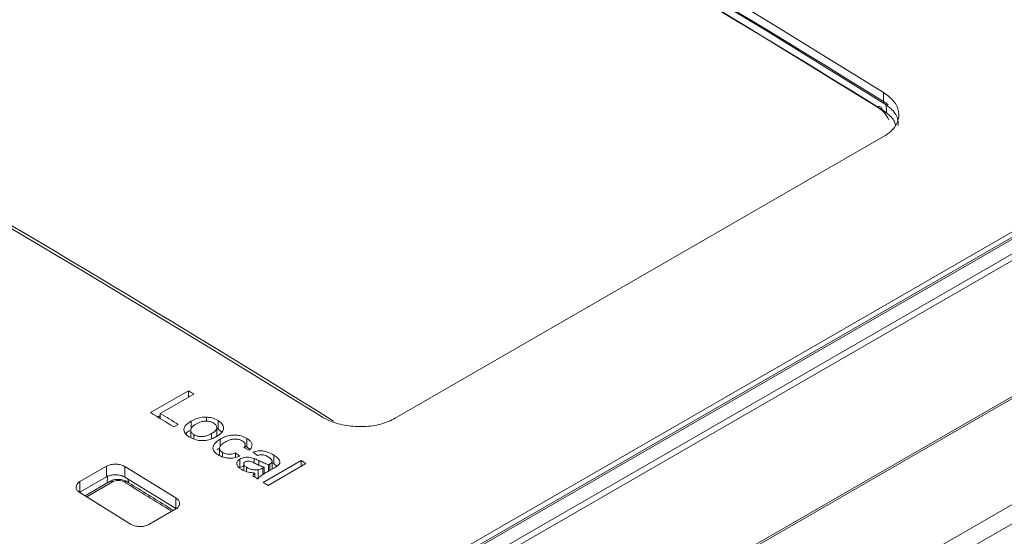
# Model space of a CAD drawing. Header units: millimetres. Extents: x 0 to 1260, y 0 to 891.
# Tile 85 of 93: x 1056 to 1094, y 781 to 801. Entities that reach past the tile are written whole.
import ezdxf

# ---------------------------------------------------------------- set-up
doc = ezdxf.new("R2010")
doc.units = ezdxf.units.MM
doc.header["$LTSCALE"] = 3

msp = doc.modelspace()

# ---------------------------------------------------------------- linework, layer by layer
at = {"color": 7, "linetype": 'Continuous', "lineweight": 15}
for p, q in [((1017.369, 748.191), (1108.41, 800.748)), ((1017.535, 747.432), (1109.869, 800.736)), ((1108.753, 800.732), (1017.57, 748.093)), ((1109.995, 800.553), (1017.661, 747.25)), ((1108.861, 800.717), (1017.678, 748.079)), ((1089.353, 797.538), (1089.353, 797.946)), ((1089.449, 797.538), (1089.529, 797.469)), ((1014.957, 740.477), (1112.314, 796.679)), ((1112.328, 796.609), (1014.971, 740.406)), ((1070.615, 785.43), (1089.353, 796.248)), ((1015.047, 736.378), (1113.385, 793.147)), ((1113.733, 792.609), (1015.395, 735.84)), ((1062.684, 786.487), (1061.231, 785.648)), ((1061.604, 785.619), (1062.889, 786.361)), ((1062.684, 786.243), (1062.684, 786.487)), ((1061.505, 785.48), (1061.604, 785.536)), ((1061.604, 785.419), (1061.604, 785.619)), ((1063.379, 785.318), (1063.379, 785.475)), ((1062.125, 785.098), (1062.293, 785.195)), ((1062.786, 785.04), (1062.786, 785.324)), ((1063.771, 784.749), (1063.771, 785.075)), ((1063.771, 785.041), (1063.821, 785.015)), ((1063.821, 785.015), (1063.821, 785.342)), ((1062.77, 784.975), (1062.77, 784.712)), ((1062.889, 784.639), (1062.889, 784.805)), ((1063.575, 784.644), (1063.575, 784.845)), ((1063.821, 785.015), (1063.964, 784.893)), ((1063.877, 784.284), (1063.877, 784)), ((1063.9, 784.353), (1063.9, 784.631)), ((1064.849, 784.371), (1064.93, 784.329)), ((1064.865, 784.278), (1064.865, 784.419)), ((1064.93, 784.329), (1064.93, 784.655)), ((1064.93, 784.329), (1065.038, 784.234)), ((1063.783, 784.225), (1063.841, 784.265)), ((1063.992, 783.948), (1063.992, 784.122)), ((1064.491, 783.927), (1064.491, 784.102)), ((1065.959, 783.689), (1065.959, 784.016)), ((1058.519, 782.999), (1059.542, 783.59)), ((1059.542, 783.59), (1059.542, 783.182)), ((1060.248, 783.577), (1062.199, 782.372)), ((1060.248, 783.577), (1060.248, 783.169)), ((1064.66, 783.539), (1064.66, 783.865)), ((1064.805, 783.68), (1064.805, 783.425)), ((1064.918, 783.388), (1064.918, 783.546)), ((1065.208, 783.713), (1065.208, 783.886)), ((1065.59, 783.553), (1065.535, 783.522)), ((1067.005, 783.81), (1065.552, 782.972)), ((1065.59, 783.303), (1065.59, 783.553)), ((1065.739, 782.855), (1067.192, 783.694)), ((1065.753, 783.401), (1065.98, 783.532)), ((1065.756, 783.403), (1065.756, 783.65)), ((1065.801, 783.428), (1065.801, 783.674)), ((1065.895, 783.483), (1065.895, 783.783)), ((1065.895, 783.725), (1065.959, 783.689)), ((1065.959, 783.689), (1066.074, 783.59)), ((1067.005, 783.586), (1067.005, 783.81)), ((1059.542, 783.182), (1058.519, 782.591)), ((1062.199, 781.964), (1060.248, 783.169)), ((1065.236, 783.169), (1065.236, 783.326)), ((1065.36, 783.127), (1065.36, 783.454)), ((1058.519, 782.999), (1058.519, 782.591)), ((1059.685, 783.011), (1058.719, 782.453)), ((1065.306, 783.125), (1065.36, 783.127)), ((1060.461, 781.369), (1058.517, 782.578)), ((1062.199, 782.372), (1062.199, 781.964)), ((1062.2, 781.949), (1061.167, 781.352))]:
    msp.add_line(p, q, dxfattribs=at)
at = {"color": 8, "linetype": 'Continuous', "lineweight": 15}
for p, q in [((1089.467, 797.154), (1089.449, 797.538)), ((1065.388, 783.63), (1065.388, 783.806)), ((1059.571, 782.945), (1059.583, 783.201)), ((1065.535, 783.27), (1065.535, 783.522)), ((1059.79, 782.998), (1058.78, 782.415)), ((1060.374, 783.091), (1060.38, 782.959))]:
    msp.add_line(p, q, dxfattribs=at)
at = {"color": 7, "linetype": 'Continuous', "lineweight": 15, "flags": 128}
for points in [[(1089.353, 797.946), (1084.847, 800.725), (1080.339, 803.453), (1075.831, 806.132), (1071.322, 808.76), (1066.813, 811.338), (1062.305, 813.864), (1057.797, 816.34), (1053.291, 818.765)], [(1053.291, 818.357), (1057.797, 815.932), (1062.305, 813.457), (1066.813, 810.93), (1071.322, 808.352), (1075.831, 805.724), (1080.339, 803.045), (1084.847, 800.317), (1089.353, 797.538)], [(1031.724, 806.314), (1036.23, 803.89), (1040.738, 801.414), (1045.246, 798.887), (1049.755, 796.31), (1054.264, 793.682), (1058.773, 791.003), (1063.28, 788.274), (1067.787, 785.496)], [(1089.124, 797.375), (1089.157, 797.39), (1089.189, 797.398), (1089.218, 797.398), (1089.243, 797.39), (1089.264, 797.374), (1089.28, 797.351), (1089.29, 797.322), (1089.293, 797.287)], [(1062.889, 786.361), (1062.863, 786.377), (1062.838, 786.392), (1062.812, 786.408), (1062.786, 786.424), (1062.761, 786.44), (1062.735, 786.455), (1062.71, 786.471), (1062.684, 786.487)], [(1061.231, 785.648), (1061.343, 785.579), (1061.455, 785.511), (1061.566, 785.442), (1061.678, 785.373), (1061.79, 785.305), (1061.902, 785.236), (1062.013, 785.167), (1062.125, 785.098)], [(1062.293, 785.195), (1062.207, 785.248), (1062.12, 785.301), (1062.034, 785.354), (1061.948, 785.407), (1061.862, 785.46), (1061.776, 785.513), (1061.69, 785.566), (1061.604, 785.619)], [(1067.192, 783.694), (1067.168, 783.708), (1067.145, 783.723), (1067.122, 783.738), (1067.098, 783.752), (1067.075, 783.767), (1067.052, 783.781), (1067.029, 783.796), (1067.005, 783.81)], [(1065.161, 783.216), (1065.185, 783.201), (1065.208, 783.187), (1065.231, 783.172), (1065.254, 783.158), (1065.278, 783.143), (1065.301, 783.129), (1065.324, 783.114), (1065.347, 783.1)], [(1065.552, 782.972), (1065.576, 782.957), (1065.599, 782.943), (1065.622, 782.928), (1065.646, 782.913), (1065.669, 782.899), (1065.692, 782.884), (1065.715, 782.87), (1065.739, 782.855)]]:
    msp.add_lwpolyline(points, dxfattribs=at)
at = {"color": 7, "linetype": 'Continuous', "lineweight": 15}
msp.add_arc((1059.727, 782.918), 0.102, 51.9377, 114.1852, dxfattribs=at)
at = {"color": 8, "linetype": 'Continuous', "lineweight": 15}
msp.add_arc((1060.272, 782.912), 0.0972, 64.6385, 126.7956, dxfattribs=at)
at = {"color": 7, "linetype": 'Continuous', "lineweight": 15}
for centre, major_axis, ratio, start_param, end_param in [((1095.689, 286.212), (-352.763, 554.391), 0.546414, 5.435347, 5.513228), ((1095.562, 281.958), (-355.504, 558.719), 0.546425, 5.435695, 5.512897), ((1095.738, 282.071), (-355.379, 558.503), 0.546414, 5.435687, 5.475124), ((1025.691, 241.623), (-303.284, 588.755), 0.606745, 5.48833, 5.565531), ((1045.461, 257.624), (-382.429, 536.075), 0.631605, 5.39877, 5.399171), ((1048.645, 259.463), (-283.176, 594.142), 0.517286, 5.500358, 5.50076), ((1049.047, 259.695), (-283.176, 594.142), 0.517286, 5.499716, 5.500117)]:
    msp.add_ellipse(centre, major_axis=major_axis, ratio=ratio, start_param=start_param, end_param=end_param, dxfattribs=at)
at = {"color": 8, "linetype": 'Continuous', "lineweight": 15}
msp.add_ellipse((1068.713, 266.459), major_axis=(-355.399, 558.549), ratio=0.546423, start_param=5.436182, end_param=5.440094, dxfattribs=at)
at = {"color": 7, "linetype": 'Continuous', "lineweight": 15}
for points, knots in [([(1089.353, 797.946), (1089.497, 797.838), (1089.784, 797.622), (1089.964, 797.217), (1089.924, 796.809), (1089.696, 796.474), (1089.45, 796.312), (1089.353, 796.248)], [0, 0, 0, 0, 0.2149064, 0.4298149, 0.6446594, 0.8593403, 1, 1, 1, 1]), ([(1089.914, 796.675), (1089.914, 796.766), (1089.914, 796.992), (1089.694, 797.295), (1089.45, 797.469), (1089.353, 797.538)], [0, 0, 0, 0, 0.287637, 0.716702, 1, 1, 1, 1]), ([(1089.293, 797.287), (1089.384, 797.222), (1089.61, 797.06), (1089.789, 796.853), (1089.8, 796.722), (1089.801, 796.716)], [0, 0, 0, 0, 0.38955, 0.974029, 1, 1, 1, 1]), ([(973.943, 707.328), (977.353, 708.212), (984.181, 709.983), (994.298, 712.798), (1004.205, 715.846), (1013.76, 719.224), (1022.385, 722.795), (1029.91, 726.631), (1036.362, 730.634), (1042.253, 734.919), (1048.034, 739.8), (1053.747, 745.234), (1059.717, 751.099), (1065.841, 756.905), (1072.443, 762.517), (1079.595, 767.598), (1087.351, 772.05), (1095.376, 775.998), (1103.82, 779.65), (1112.712, 783.129), (1121.962, 786.491), (1128.326, 788.69), (1131.508, 789.79)], [0, 0, 0, 0, 0.051658, 0.103451, 0.155176, 0.206737, 0.2582, 0.301639, 0.345242, 0.388927, 0.432477, 0.486699, 0.541062, 0.59534, 0.64939, 0.703348, 0.751777, 0.800326, 0.848961, 0.897507, 0.948751, 1, 1, 1, 1]), ([(1131.609, 789.559), (1128.426, 788.477), (1122.059, 786.314), (1114.856, 783.731), (1107.233, 780.851), (1099.277, 777.642), (1090.877, 773.726), (1084.558, 770.344), (1079.28, 767.211), (1073.746, 763.363), (1068.101, 758.777), (1061.979, 753.206), (1055.359, 746.678), (1048.493, 740.08), (1041.825, 734.403), (1035.257, 729.634), (1027.705, 725.274), (1018.793, 721.105), (1008.673, 717.22), (997.441, 713.572), (985.856, 710.226), (977.968, 708.134), (974.023, 707.088)], [0, 0, 0, 0, 0.051216, 0.102447, 0.117423, 0.177348, 0.236657, 0.266552, 0.296442, 0.341252, 0.386149, 0.431032, 0.499132, 0.567219, 0.615226, 0.663196, 0.712798, 0.762427, 0.821385, 0.88038, 0.940184, 1, 1, 1, 1]), ([(974.284, 705.612), (977.729, 706.386), (984.621, 707.937), (994.711, 710.382), (1004.499, 713.017), (1013.534, 715.806), (1021.881, 718.842), (1029.545, 722.145), (1036.685, 725.946), (1042.556, 729.859), (1047.393, 733.631), (1052.792, 738.294), (1059.058, 744.311), (1066.407, 751.596), (1072.914, 757.532), (1078.672, 762.055), (1083.32, 765.308), (1088.328, 768.407), (1094.712, 771.978), (1102.611, 775.915), (1112.105, 780.146), (1121.904, 784.187), (1128.578, 786.791), (1131.917, 788.094)], [0, 0, 0, 0, 0.05109, 0.1022, 0.151087, 0.200104, 0.243454, 0.28707, 0.331827, 0.377103, 0.410479, 0.443864, 0.510992, 0.578065, 0.64519, 0.678554, 0.712014, 0.745785, 0.77965, 0.83443, 0.889394, 0.944676, 1, 1, 1, 1]), ([(1063.379, 785.475), (1063.323, 785.476), (1063.191, 785.476), (1062.98, 785.424), (1062.855, 785.36), (1062.786, 785.324)], [0, 0, 0, 0, 0.248681, 0.587868, 1, 1, 1, 1]), ([(1063.821, 785.342), (1063.789, 785.36), (1063.704, 785.408), (1063.552, 785.458), (1063.429, 785.47), (1063.379, 785.475)], [0, 0, 0, 0, 0.255819, 0.694783, 1, 1, 1, 1]), ([(1070.615, 785.43), (1070.441, 785.348), (1070.092, 785.184), (1069.424, 785.092), (1068.746, 785.131), (1068.179, 785.281), (1067.898, 785.435), (1067.787, 785.496)], [0, 0, 0, 0, 0.214469, 0.428935, 0.64349, 0.858221, 1, 1, 1, 1]), ([(1062.786, 785.324), (1062.7, 785.267), (1062.567, 785.178), (1062.501, 785.019), (1062.524, 784.891), (1062.607, 784.785), (1062.688, 784.73), (1062.722, 784.708)], [0, 0, 0, 0, 0.331209, 0.512032, 0.69306, 0.873458, 1, 1, 1, 1]), ([(1062.889, 784.805), (1062.858, 784.827), (1062.796, 784.873), (1062.764, 784.957), (1062.778, 785.046), (1062.851, 785.133), (1062.931, 785.183), (1062.973, 785.21)], [0, 0, 0, 0, 0.185302, 0.372235, 0.540715, 0.758673, 1, 1, 1, 1]), ([(1062.973, 785.21), (1063.037, 785.243), (1063.137, 785.294), (1063.312, 785.326), (1063.456, 785.321), (1063.574, 785.29), (1063.631, 785.258), (1063.653, 785.245)], [0, 0, 0, 0, 0.330322, 0.517027, 0.70453, 0.882519, 1, 1, 1, 1]), ([(1063.653, 785.245), (1063.684, 785.223), (1063.745, 785.178), (1063.777, 785.094), (1063.765, 785.012), (1063.7, 784.925), (1063.622, 784.875), (1063.575, 784.845)], [0, 0, 0, 0, 0.1854201, 0.3722953, 0.5432025, 0.7248451, 1, 1, 1, 1]), ([(1063.77, 784.734), (1063.841, 784.782), (1063.962, 784.862), (1064.036, 785.01), (1064.023, 785.144), (1063.943, 785.259), (1063.858, 785.317), (1063.821, 785.342)], [0, 0, 0, 0, 0.281077, 0.47429, 0.667957, 0.855338, 1, 1, 1, 1]), ([(1062.584, 784.831), (1062.592, 784.843), (1062.625, 784.895), (1062.691, 784.934), (1062.742, 784.965)], [0, 0, 0, 0, 0.233006, 1, 1, 1, 1]), ([(1062.722, 784.708), (1062.803, 784.667), (1062.942, 784.599), (1063.191, 784.566), (1063.419, 784.583), (1063.613, 784.649), (1063.722, 784.708), (1063.77, 784.734)], [0, 0, 0, 0, 0.259, 0.439855, 0.62151, 0.833087, 1, 1, 1, 1]), ([(1063.575, 784.845), (1063.509, 784.811), (1063.408, 784.758), (1063.232, 784.725), (1063.088, 784.73), (1062.97, 784.761), (1062.912, 784.792), (1062.889, 784.805)], [0, 0, 0, 0, 0.336282, 0.520842, 0.706406, 0.88173, 1, 1, 1, 1]), ([(1064.93, 784.655), (1064.859, 784.691), (1064.736, 784.754), (1064.512, 784.794), (1064.285, 784.784), (1064.075, 784.724), (1063.954, 784.66), (1063.9, 784.631)], [0, 0, 0, 0, 0.232242, 0.40552, 0.579943, 0.809741, 1, 1, 1, 1]), ([(1063.9, 784.631), (1063.812, 784.573), (1063.678, 784.483), (1063.614, 784.323), (1063.639, 784.197), (1063.722, 784.094), (1063.8, 784.042), (1063.831, 784.021)], [0, 0, 0, 0, 0.3402301, 0.521818, 0.7038503, 0.8791432, 1, 1, 1, 1]), ([(1063.992, 784.122), (1063.962, 784.143), (1063.907, 784.184), (1063.873, 784.258), (1063.878, 784.33), (1063.941, 784.424), (1064.03, 784.48), (1064.091, 784.519)], [0, 0, 0, 0, 0.180688, 0.334785, 0.488443, 0.648465, 1, 1, 1, 1]), ([(1064.091, 784.519), (1064.152, 784.551), (1064.246, 784.601), (1064.411, 784.638), (1064.549, 784.636), (1064.672, 784.607), (1064.734, 784.574), (1064.763, 784.558)], [0, 0, 0, 0, 0.319764, 0.500224, 0.681931, 0.847248, 1, 1, 1, 1]), ([(1064.763, 784.558), (1064.791, 784.538), (1064.841, 784.501), (1064.869, 784.435), (1064.861, 784.369), (1064.826, 784.329), (1064.807, 784.308)], [0, 0, 0, 0, 0.281036, 0.503653, 0.726772, 1, 1, 1, 1]), ([(1065.012, 784.203), (1065.049, 784.24), (1065.115, 784.308), (1065.133, 784.423), (1065.089, 784.526), (1065.01, 784.602), (1064.95, 784.642), (1064.93, 784.655)], [0, 0, 0, 0, 0.2652451, 0.4735382, 0.6821479, 0.8926656, 1, 1, 1, 1]), ([(1063.831, 784.021), (1063.89, 783.99), (1063.999, 783.933), (1064.201, 783.896), (1064.396, 783.9), (1064.549, 783.934), (1064.631, 783.965), (1064.658, 783.976)], [0, 0, 0, 0, 0.252729, 0.463246, 0.673689, 0.890379, 1, 1, 1, 1]), ([(1064.491, 784.102), (1064.443, 784.085), (1064.365, 784.056), (1064.234, 784.046), (1064.125, 784.062), (1064.045, 784.091), (1064.005, 784.114), (1063.992, 784.122)], [0, 0, 0, 0, 0.307778, 0.504818, 0.702004, 0.906045, 1, 1, 1, 1]), ([(1065.208, 783.886), (1065.141, 783.906), (1065.031, 783.938), (1064.862, 783.934), (1064.744, 783.908), (1064.685, 783.878), (1064.66, 783.865)], [0, 0, 0, 0, 0.367416, 0.601351, 0.834928, 1, 1, 1, 1]), ([(1065.959, 784.016), (1065.871, 784.064), (1065.742, 784.135), (1065.524, 784.186), (1065.337, 784.187), (1065.224, 784.152), (1065.161, 784.132)], [0, 0, 0, 0, 0.3884986, 0.5739612, 0.7614008, 1, 1, 1, 1]), ([(1065.329, 784.006), (1065.369, 784.016), (1065.433, 784.033), (1065.533, 784.033), (1065.645, 784.006), (1065.711, 783.967), (1065.758, 783.94)], [0, 0, 0, 0, 0.27236, 0.43973, 0.607769, 1, 1, 1, 1]), ([(1065.758, 783.94), (1065.775, 783.929), (1065.808, 783.906), (1065.86, 783.863), (1065.888, 783.821), (1065.894, 783.792), (1065.895, 783.787)], [0, 0, 0, 0, 0.253392, 0.5072, 0.90111, 1, 1, 1, 1]), ([(1066.13, 783.629), (1066.152, 783.653), (1066.191, 783.695), (1066.201, 783.772), (1066.155, 783.865), (1066.064, 783.948), (1065.985, 783.998), (1065.959, 784.016)], [0, 0, 0, 0, 0.188941, 0.333058, 0.528762, 0.840464, 1, 1, 1, 1]), ([(1059.542, 783.59), (1059.586, 783.61), (1059.674, 783.651), (1059.842, 783.675), (1060.012, 783.665), (1060.152, 783.628), (1060.22, 783.591), (1060.248, 783.577)], [0, 0, 0, 0, 0.2163415, 0.4324921, 0.650423, 0.8616163, 1, 1, 1, 1]), ([(1064.66, 783.865), (1064.628, 783.843), (1064.561, 783.798), (1064.527, 783.712), (1064.543, 783.622), (1064.609, 783.543), (1064.677, 783.497), (1064.708, 783.476)], [0, 0, 0, 0, 0.205858, 0.414397, 0.590269, 0.811141, 1, 1, 1, 1]), ([(1064.66, 783.539), (1064.698, 783.559), (1064.742, 783.583), (1064.798, 783.59), (1064.805, 783.591)], [0, 0, 0, 0, 0.8710541, 1, 1, 1, 1]), ([(1064.918, 783.546), (1064.887, 783.568), (1064.839, 783.601), (1064.804, 783.657), (1064.804, 783.699), (1064.824, 783.734), (1064.846, 783.749), (1064.857, 783.756)], [0, 0, 0, 0, 0.35017, 0.545002, 0.740915, 0.876558, 1, 1, 1, 1]), ([(1064.857, 783.756), (1064.873, 783.763), (1064.906, 783.779), (1064.969, 783.785), (1065.042, 783.78), (1065.139, 783.748), (1065.207, 783.715), (1065.251, 783.694)], [0, 0, 0, 0, 0.140485, 0.281876, 0.418985, 0.62465, 1, 1, 1, 1]), ([(1065.36, 783.454), (1065.31, 783.451), (1065.211, 783.445), (1065.062, 783.476), (1064.969, 783.516), (1064.924, 783.543), (1064.918, 783.546)], [0, 0, 0, 0, 0.307636, 0.614848, 0.945163, 1, 1, 1, 1]), ([(1065.388, 783.806), (1065.374, 783.813), (1065.345, 783.827), (1065.3, 783.848), (1065.256, 783.868), (1065.224, 783.88), (1065.208, 783.886)], [0, 0, 0, 0, 0.2499899, 0.4999934, 0.749722, 1, 1, 1, 1]), ([(1065.251, 783.694), (1065.278, 783.681), (1065.332, 783.655), (1065.442, 783.605), (1065.531, 783.574), (1065.59, 783.553)], [0, 0, 0, 0, 0.2504957, 0.5010375, 1, 1, 1, 1]), ([(1065.756, 783.65), (1065.724, 783.661), (1065.658, 783.683), (1065.535, 783.736), (1065.447, 783.778), (1065.388, 783.806)], [0, 0, 0, 0, 0.25051, 0.500946, 1, 1, 1, 1]), ([(1065.801, 783.674), (1065.797, 783.672), (1065.79, 783.668), (1065.775, 783.66), (1065.764, 783.654), (1065.756, 783.65)], [0, 0, 0, 0, 0.250248, 0.50044, 1, 1, 1, 1]), ([(1065.895, 783.787), (1065.894, 783.773), (1065.89, 783.747), (1065.854, 783.708), (1065.82, 783.687), (1065.801, 783.674)], [0, 0, 0, 0, 0.303155, 0.605087, 1, 1, 1, 1]), ([(1065.98, 783.532), (1065.993, 783.54), (1066.02, 783.555), (1066.072, 783.586), (1066.107, 783.612), (1066.13, 783.629)], [0, 0, 0, 0, 0.2504491, 0.5009126, 1, 1, 1, 1]), ([(1060.248, 783.169), (1060.204, 783.191), (1060.116, 783.235), (1059.948, 783.265), (1059.779, 783.262), (1059.638, 783.23), (1059.569, 783.196), (1059.542, 783.182)], [0, 0, 0, 0, 0.215648, 0.431111, 0.648481, 0.859705, 1, 1, 1, 1]), ([(1064.708, 783.476), (1064.745, 783.455), (1064.842, 783.4), (1065.026, 783.348), (1065.171, 783.333), (1065.236, 783.326)], [0, 0, 0, 0, 0.255182, 0.665077, 1, 1, 1, 1]), ([(1065.236, 783.326), (1065.226, 783.318), (1065.208, 783.301), (1065.177, 783.265), (1065.168, 783.235), (1065.161, 783.216)], [0, 0, 0, 0, 0.252084, 0.504549, 1, 1, 1, 1]), ([(1065.347, 783.1), (1065.37, 783.13), (1065.414, 783.191), (1065.56, 783.289), (1065.676, 783.356), (1065.753, 783.401)], [0, 0, 0, 0, 0.253808, 0.507645, 1, 1, 1, 1]), ([(1065.535, 783.522), (1065.522, 783.515), (1065.496, 783.501), (1065.441, 783.474), (1065.392, 783.462), (1065.36, 783.454)], [0, 0, 0, 0, 0.2523634, 0.5049223, 1, 1, 1, 1]), ([(1058.517, 782.578), (1058.482, 782.605), (1058.41, 782.659), (1058.365, 782.76), (1058.377, 782.861), (1058.434, 782.943), (1058.495, 782.983), (1058.519, 782.999)], [0, 0, 0, 0, 0.215726, 0.431251, 0.648838, 0.860091, 1, 1, 1, 1]), ([(1060.312, 782.998), (1060.307, 783.002), (1060.263, 783.04), (1060.138, 783.075), (1059.954, 783.093), (1059.79, 783.069), (1059.715, 783.021), (1059.691, 783.005)], [0, 0, 0, 0, 0.029147, 0.2859073, 0.5694802, 0.8586125, 1, 1, 1, 1]), ([(1060.214, 782.99), (1060.198, 782.999), (1060.156, 783.022), (1060.071, 783.044), (1059.969, 783.049), (1059.869, 783.035), (1059.816, 783.01), (1059.79, 782.998)], [0, 0, 0, 0, 0.139514, 0.354333, 0.569423, 0.784723, 1, 1, 1, 1]), ([(1062.106, 781.895), (1062, 781.96), (1061.403, 782.33), (1060.805, 782.698), (1060.314, 783)], [0, 0, 0, 0, 0.177538, 1, 1, 1, 1]), ([(1062.199, 782.372), (1062.235, 782.345), (1062.307, 782.291), (1062.353, 782.189), (1062.341, 782.088), (1062.284, 782.005), (1062.224, 781.965), (1062.2, 781.949)], [0, 0, 0, 0, 0.216475, 0.43278, 0.650287, 0.860398, 1, 1, 1, 1]), ([(1061.167, 781.352), (1061.123, 781.332), (1061.036, 781.291), (1060.868, 781.268), (1060.699, 781.278), (1060.558, 781.316), (1060.489, 781.354), (1060.461, 781.369)], [0, 0, 0, 0, 0.214985, 0.429776, 0.646451, 0.856702, 1, 1, 1, 1])]:
    msp.add_open_spline(points, degree=3, knots=knots, dxfattribs=at)
at = {"color": 8, "linetype": 'Continuous', "lineweight": 15}
for points, knots in [([(1089.563, 796.89), (1089.506, 796.997), (1089.411, 797.176), (1089.206, 797.318), (1089.124, 797.375)], [0, 0, 0, 0, 0.600064, 1, 1, 1, 1]), ([(1130.086, 787.112), (1127.126, 785.974), (1120.558, 783.448), (1110.572, 779.34), (1100.274, 774.692), (1090.672, 769.733), (1081.94, 764.405), (1073.936, 758.343), (1066.485, 751.557), (1059.96, 745.086), (1054.142, 739.46), (1048.896, 734.733), (1043.242, 730.225), (1036.99, 726.052), (1029.998, 722.258), (1022.25, 718.874), (1013.718, 715.747), (1004.573, 712.9), (994.79, 710.235), (984.694, 707.746), (977.803, 706.162), (974.357, 705.37)], [0, 0, 0, 0, 0.049557, 0.109958, 0.170797, 0.231611, 0.289309, 0.347539, 0.41529, 0.483087, 0.52826, 0.573432, 0.618544, 0.662472, 0.706385, 0.751997, 0.79763, 0.847064, 0.896661, 0.948314, 1, 1, 1, 1])]:
    msp.add_open_spline(points, degree=3, knots=knots, dxfattribs=at)

doc.saveas('drawing.dxf')
